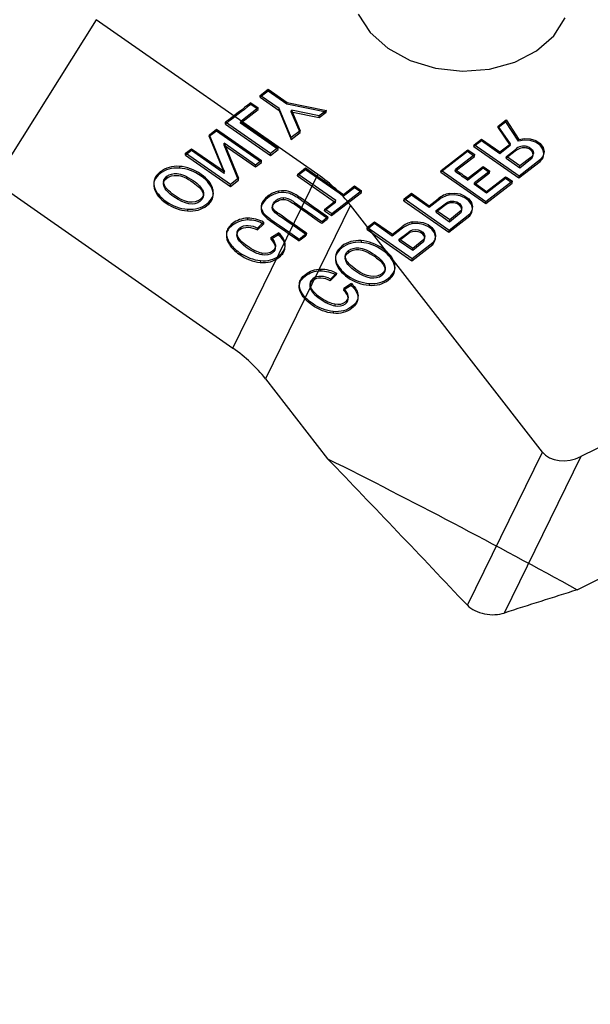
# Model space of a CAD drawing. Header units: inches. Extents: x 0.1 to 87.3, y 0.1 to 33.9.
# Tile 4 of 164: x 10.747 to 11.614, y 2.919 to 4.413. Entities that reach past the tile are written whole.
import ezdxf

# ---------------------------------------------------------------- set-up
doc = ezdxf.new("R2010")
doc.units = ezdxf.units.IN
doc.header["$MEASUREMENT"] = 0

msp = doc.modelspace()

# ---------------------------------------------------------------- linework, layer by layer
at = {"color": 7, "linetype": 'Continuous', "lineweight": 25}
for p, q in [((10.863006, 4.413225), (10.708497, 4.167355)), ((11.199923, 4.178164), (10.863006, 4.413225)), ((11.124098, 4.304851), (11.112165, 4.295618)), ((11.112325, 4.298297), (11.124258, 4.307531)), ((11.124098, 4.304851), (11.124258, 4.307531)), ((11.152904, 4.284753), (11.124098, 4.304851)), ((11.124258, 4.307531), (11.153065, 4.287433)), ((11.112165, 4.295618), (11.112325, 4.298297)), ((11.112165, 4.295618), (11.140971, 4.27552)), ((11.141132, 4.2782), (11.112325, 4.298297)), ((11.082443, 4.256211), (11.109007, 4.276764)), ((11.109168, 4.279444), (11.082604, 4.258891)), ((11.097855, 4.284545), (11.098015, 4.287225)), ((11.109007, 4.276764), (11.097855, 4.284545)), ((11.098015, 4.287225), (11.109168, 4.279444)), ((11.109007, 4.276764), (11.109168, 4.279444)), ((11.140971, 4.27552), (11.141132, 4.2782)), ((11.140971, 4.27552), (11.159171, 4.231541)), ((11.159331, 4.23422), (11.141132, 4.2782)), ((11.152904, 4.284753), (11.153065, 4.287433)), ((11.212571, 4.272859), (11.152904, 4.284753)), ((11.153065, 4.287433), (11.212732, 4.275539)), ((11.159452, 4.273188), (11.159613, 4.275868)), ((11.159613, 4.275868), (11.172956, 4.244762)), ((11.201942, 4.26719), (11.159613, 4.275868)), ((11.212732, 4.275539), (11.201942, 4.26719)), ((11.212571, 4.272859), (11.212732, 4.275539)), ((11.172795, 4.242083), (11.159452, 4.273188)), ((11.159452, 4.273188), (11.201782, 4.264511)), ((11.201782, 4.264511), (11.212571, 4.272859)), ((11.201782, 4.264511), (11.201942, 4.26719)), ((11.473947, 4.251791), (11.485835, 4.260988)), ((11.485674, 4.258309), (11.485835, 4.260988)), ((11.485835, 4.260988), (11.505064, 4.231493)), ((11.034967, 4.238442), (11.045894, 4.246897)), ((11.045734, 4.244217), (11.045894, 4.246897)), ((11.045894, 4.246897), (11.11416, 4.199268)), ((11.05949, 4.254802), (11.05965, 4.257481)), ((11.05949, 4.254802), (11.127715, 4.207202)), ((11.127876, 4.209881), (11.05965, 4.257481)), ((11.082443, 4.256211), (11.082604, 4.258891)), ((11.139556, 4.216364), (11.082443, 4.256211)), ((11.082604, 4.258891), (11.139717, 4.219044)), ((11.485674, 4.258309), (11.473786, 4.249111)), ((11.473786, 4.249111), (11.473947, 4.251791)), ((11.473786, 4.249111), (11.492151, 4.222037)), ((11.492311, 4.224717), (11.473947, 4.251791)), ((11.504904, 4.228814), (11.485674, 4.258309)), ((11.045734, 4.244217), (11.034806, 4.235762)), ((11.034806, 4.235762), (11.034967, 4.238442)), ((11.034806, 4.235762), (11.056283, 4.183163)), ((11.056444, 4.185842), (11.034967, 4.238442)), ((11.114, 4.196589), (11.045734, 4.244217)), ((11.159171, 4.231541), (11.172795, 4.242083)), ((11.159171, 4.231541), (11.159331, 4.23422)), ((11.172956, 4.244762), (11.159331, 4.23422)), ((11.172795, 4.242083), (11.172956, 4.244762)), ((11.437188, 4.223349), (11.448435, 4.232051)), ((11.448275, 4.229372), (11.448435, 4.232051)), ((11.448435, 4.232051), (11.476492, 4.212477)), ((11.504904, 4.228814), (11.505064, 4.231493)), ((10.998756, 4.210424), (11.007809, 4.217429)), ((11.007649, 4.214749), (11.007809, 4.217429)), ((11.007809, 4.217429), (11.057821, 4.182536)), ((11.057568, 4.222909), (11.057729, 4.225589)), ((11.079298, 4.169739), (11.057568, 4.222909)), ((11.057568, 4.222909), (11.10513, 4.189726)), ((11.057729, 4.225589), (11.079458, 4.172419)), ((11.10529, 4.192405), (11.057729, 4.225589)), ((11.127715, 4.207202), (11.139556, 4.216364)), ((11.139717, 4.219044), (11.127876, 4.209881)), ((11.139556, 4.216364), (11.139717, 4.219044)), ((11.386942, 4.184471), (11.427496, 4.215849)), ((11.427335, 4.213169), (11.427496, 4.215849)), ((11.427496, 4.215849), (11.438093, 4.208456)), ((11.448275, 4.229372), (11.437027, 4.220669)), ((11.437027, 4.220669), (11.437188, 4.223349)), ((11.437027, 4.220669), (11.505293, 4.173042)), ((11.505454, 4.175721), (11.437188, 4.223349)), ((11.476331, 4.209797), (11.448275, 4.229372)), ((11.492151, 4.222037), (11.476331, 4.209797)), ((11.476492, 4.212477), (11.492311, 4.224717)), ((11.486344, 4.205603), (11.499967, 4.216143)), ((11.492151, 4.222037), (11.492311, 4.224717)), ((11.499806, 4.213464), (11.499967, 4.216143)), ((11.517583, 4.218204), (11.517743, 4.220883)), ((11.007649, 4.214749), (10.998596, 4.207745)), ((10.998596, 4.207745), (10.998756, 4.210424)), ((10.998596, 4.207745), (11.066862, 4.160117)), ((11.067022, 4.162796), (10.998756, 4.210424)), ((11.05766, 4.179856), (11.007649, 4.214749)), ((11.127715, 4.207202), (11.127876, 4.209881)), ((11.427335, 4.213169), (11.386781, 4.181791)), ((11.408648, 4.18311), (11.437932, 4.205776)), ((11.438093, 4.208456), (11.408809, 4.185789)), ((11.437932, 4.205776), (11.427335, 4.213169)), ((11.437932, 4.205776), (11.438093, 4.208456)), ((11.476331, 4.209797), (11.476492, 4.212477)), ((11.499806, 4.213464), (11.486184, 4.202923)), ((11.486184, 4.202923), (11.486344, 4.205603)), ((11.486184, 4.202923), (11.506738, 4.188583)), ((11.506899, 4.191262), (11.486344, 4.205603)), ((11.537858, 4.200793), (11.505454, 4.175721)), ((11.506738, 4.188583), (11.523012, 4.201266)), ((11.523172, 4.203945), (11.506899, 4.191262)), ((11.523012, 4.201266), (11.523172, 4.203945)), ((11.527043, 4.207874), (11.527204, 4.210553)), ((11.537697, 4.198114), (11.537858, 4.200793)), ((11.543373, 4.209207), (11.543534, 4.211887)), ((10.989626, 4.190584), (10.989465, 4.187905)), ((11.056283, 4.183163), (11.056444, 4.185842)), ((11.10513, 4.189726), (11.114, 4.196589)), ((11.10513, 4.189726), (11.10529, 4.192405)), ((11.11416, 4.199268), (11.10529, 4.192405)), ((11.114, 4.196589), (11.11416, 4.199268)), ((11.181109, 4.185557), (11.169039, 4.176218)), ((11.169199, 4.178898), (11.18127, 4.188237)), ((11.181109, 4.185557), (11.18127, 4.188237)), ((11.238822, 4.145292), (11.181109, 4.185557)), ((11.18127, 4.188237), (11.238983, 4.147971)), ((11.408648, 4.18311), (11.408809, 4.185789)), ((11.450959, 4.187737), (11.427735, 4.169768)), ((11.427896, 4.172447), (11.451119, 4.190416)), ((11.450959, 4.187737), (11.451119, 4.190416)), ((11.460861, 4.180828), (11.450959, 4.187737)), ((11.451119, 4.190416), (11.461022, 4.183508)), ((11.505293, 4.173042), (11.537697, 4.198114)), ((11.506738, 4.188583), (11.506899, 4.191262)), ((10.960444, 4.182326), (10.960284, 4.179646)), ((10.970438, 4.175488), (10.970277, 4.172808)), ((11.05766, 4.179856), (11.057821, 4.182536)), ((11.079458, 4.172419), (11.067022, 4.162796)), ((11.070705, 3.914649), (11.199923, 4.178164)), ((11.079298, 4.169739), (11.079458, 4.172419)), ((11.169039, 4.176218), (11.169199, 4.178898)), ((11.169039, 4.176218), (11.226752, 4.135953)), ((11.226912, 4.138632), (11.169199, 4.178898)), ((11.386781, 4.181791), (11.386942, 4.184471)), ((11.386781, 4.181791), (11.455047, 4.134164)), ((11.455207, 4.136843), (11.386942, 4.184471)), ((11.427735, 4.169768), (11.427896, 4.172447)), ((11.437638, 4.162859), (11.460861, 4.180828)), ((11.461022, 4.183508), (11.437798, 4.165539)), ((11.484671, 4.172024), (11.456128, 4.149959)), ((11.456289, 4.152638), (11.484831, 4.174703)), ((11.460861, 4.180828), (11.461022, 4.183508)), ((11.484671, 4.172024), (11.484831, 4.174703)), ((11.486623, 4.1712), (11.484671, 4.172024)), ((11.484831, 4.174703), (11.486783, 4.173879)), ((11.486623, 4.1712), (11.486783, 4.173879)), ((11.495189, 4.165224), (11.486623, 4.1712)), ((11.486783, 4.173879), (11.495349, 4.167903)), ((11.505293, 4.173042), (11.505454, 4.175721)), ((10.708497, 4.167355), (11.070705, 3.914649)), ((10.950653, 4.166708), (10.950452, 4.163359)), ((10.951289, 4.16023), (10.951128, 4.15755)), ((10.965551, 4.167727), (10.965351, 4.164378)), ((10.966266, 4.162885), (10.966106, 4.160205)), ((11.040512, 4.155486), (11.040351, 4.152806)), ((11.066862, 4.160117), (11.079298, 4.169739)), ((11.066862, 4.160117), (11.067022, 4.162796)), ((11.255419, 4.158134), (11.238822, 4.145292)), ((11.238983, 4.147971), (11.255579, 4.160813)), ((11.255419, 4.158134), (11.255579, 4.160813)), ((11.265971, 4.150771), (11.255419, 4.158134)), ((11.255579, 4.160813), (11.266132, 4.153451)), ((11.437638, 4.162859), (11.437798, 4.165539)), ((11.456128, 4.149959), (11.437638, 4.162859)), ((11.437798, 4.165539), (11.456289, 4.152638)), ((11.455047, 4.134164), (11.495189, 4.165224)), ((11.495349, 4.167903), (11.455207, 4.136843)), ((11.495189, 4.165224), (11.495349, 4.167903)), ((11.025337, 4.153399), (11.025176, 4.15072)), ((11.026121, 4.145538), (11.026322, 4.148887)), ((11.140137, 4.152849), (11.139976, 4.15017)), ((11.147326, 4.143165), (11.147166, 4.140485)), ((11.220708, 4.115749), (11.265971, 4.150771)), ((11.266132, 4.153451), (11.220869, 4.118429)), ((11.238822, 4.145292), (11.238983, 4.147971)), ((11.265971, 4.150771), (11.266132, 4.153451)), ((11.34193, 4.147088), (11.330682, 4.138385)), ((11.330682, 4.138385), (11.330843, 4.141065)), ((11.330843, 4.141065), (11.342091, 4.149767)), ((11.399109, 4.093437), (11.330843, 4.141065)), ((11.34193, 4.147088), (11.342091, 4.149767)), ((11.368986, 4.128211), (11.34193, 4.147088)), ((11.342091, 4.149767), (11.369147, 4.130891)), ((11.369147, 4.130891), (11.382805, 4.141459)), ((11.382645, 4.13878), (11.382805, 4.141459)), ((11.399281, 4.146853), (11.399442, 4.149532)), ((11.456128, 4.149959), (11.456289, 4.152638)), ((11.00186, 4.125579), (11.001699, 4.1229)), ((11.113651, 4.130271), (11.11345, 4.126922)), ((11.114338, 4.133579), (11.114177, 4.1309)), ((11.249425, 4.131713), (11.120207, 3.868198)), ((11.130681, 4.130582), (11.13048, 4.127232)), ((11.130695, 4.13059), (11.130534, 4.127911)), ((11.226752, 4.135953), (11.210155, 4.123111)), ((11.210155, 4.123111), (11.210316, 4.125791)), ((11.210316, 4.125791), (11.226912, 4.138632)), ((11.220869, 4.118429), (11.210316, 4.125791)), ((11.226752, 4.135953), (11.226912, 4.138632)), ((11.540978, 3.756726), (11.249425, 4.131713)), ((11.330682, 4.138385), (11.398948, 4.090758)), ((11.382645, 4.13878), (11.368986, 4.128211)), ((11.368986, 4.128211), (11.369147, 4.130891)), ((11.392844, 4.131143), (11.379539, 4.120849)), ((11.379699, 4.123528), (11.393004, 4.133823)), ((11.392844, 4.131143), (11.393004, 4.133823)), ((11.418477, 4.12419), (11.418637, 4.126869)), ((11.434721, 4.125015), (11.434882, 4.127694)), ((11.455047, 4.134164), (11.455207, 4.136843)), ((11.093188, 4.111872), (11.093028, 4.109193)), ((11.115511, 4.122374), (11.11535, 4.119694)), ((11.210155, 4.123111), (11.220708, 4.115749)), ((11.214879, 4.113794), (11.214719, 4.111115)), ((11.220708, 4.115749), (11.220869, 4.118429)), ((11.379539, 4.120849), (11.379699, 4.123528)), ((11.379539, 4.120849), (11.400066, 4.106527)), ((11.400226, 4.109207), (11.379699, 4.123528)), ((11.398948, 4.090758), (11.430597, 4.115246)), ((11.430758, 4.117925), (11.399109, 4.093437)), ((11.400066, 4.106527), (11.41764, 4.121138)), ((11.417801, 4.123818), (11.400226, 4.109207)), ((11.41764, 4.121138), (11.417801, 4.123818)), ((11.430597, 4.115246), (11.430758, 4.117925)), ((11.117153, 4.103031), (11.107979, 4.094093)), ((11.10814, 4.096772), (11.107979, 4.094093)), ((11.117313, 4.10571), (11.10814, 4.096772)), ((11.117313, 4.10571), (11.117153, 4.103031)), ((11.285831, 4.103682), (11.274584, 4.094979)), ((11.274584, 4.094979), (11.274744, 4.097659)), ((11.274744, 4.097659), (11.285992, 4.106361)), ((11.34301, 4.050031), (11.274744, 4.097659)), ((11.285831, 4.103682), (11.285992, 4.106361)), ((11.312887, 4.084805), (11.285831, 4.103682)), ((11.285992, 4.106361), (11.313048, 4.087485)), ((11.326546, 4.095374), (11.312887, 4.084805)), ((11.313048, 4.087485), (11.326707, 4.098053)), ((11.326546, 4.095374), (11.326707, 4.098053)), ((11.343183, 4.103447), (11.343343, 4.106126)), ((11.400066, 4.106527), (11.400226, 4.109207)), ((11.060991, 4.0898), (11.060831, 4.087121)), ((11.077078, 4.090257), (11.076867, 4.08674)), ((11.077792, 4.085183), (11.077632, 4.082504)), ((11.128234, 4.079961), (11.139858, 4.08719)), ((11.128395, 4.082641), (11.128234, 4.079961)), ((11.128395, 4.082641), (11.140019, 4.08987)), ((11.140019, 4.08987), (11.139858, 4.08719)), ((11.18274, 4.086053), (11.182941, 4.089402)), ((11.274584, 4.094979), (11.34285, 4.047352)), ((11.312887, 4.084805), (11.313048, 4.087485)), ((11.336745, 4.087737), (11.32344, 4.077443)), ((11.323601, 4.080122), (11.336905, 4.090417)), ((11.336745, 4.087737), (11.336905, 4.090417)), ((11.360652, 4.076993), (11.362364, 4.081878)), ((11.362524, 4.084557), (11.360812, 4.079672)), ((11.362364, 4.081878), (11.362524, 4.084557)), ((11.378623, 4.081609), (11.378783, 4.084288)), ((11.398948, 4.090758), (11.399109, 4.093437)), ((11.135251, 4.066121), (11.135462, 4.069638)), ((11.236432, 4.06956), (11.236272, 4.066881)), ((11.265614, 4.077819), (11.265453, 4.07514)), ((11.32344, 4.077443), (11.323601, 4.080122)), ((11.32344, 4.077443), (11.343967, 4.063121)), ((11.344128, 4.065801), (11.323601, 4.080122)), ((11.34285, 4.047352), (11.374498, 4.07184)), ((11.374659, 4.074519), (11.34301, 4.050031)), ((11.343967, 4.063121), (11.360652, 4.076993)), ((11.343967, 4.063121), (11.344128, 4.065801)), ((11.360812, 4.079672), (11.344128, 4.065801)), ((11.360652, 4.076993), (11.360812, 4.079672)), ((11.374498, 4.07184), (11.374659, 4.074519)), ((11.114905, 4.058913), (11.114744, 4.056234)), ((11.226641, 4.053943), (11.22644, 4.050593)), ((11.241539, 4.054962), (11.241339, 4.051613)), ((11.246426, 4.062722), (11.246266, 4.060043)), ((11.112558, 4.047472), (11.112398, 4.044793)), ((11.227277, 4.047464), (11.227116, 4.044785)), ((11.242255, 4.05012), (11.242094, 4.04744)), ((11.301325, 4.040634), (11.301164, 4.037954)), ((11.30211, 4.032772), (11.30231, 4.036122)), ((11.3165, 4.042721), (11.316339, 4.040041)), ((11.34285, 4.047352), (11.34301, 4.050031)), ((11.2039, 4.034631), (11.20374, 4.031951)), ((11.218691, 4.016851), (11.227864, 4.02579)), ((11.218851, 4.019531), (11.228025, 4.028469)), ((11.228025, 4.028469), (11.227864, 4.02579)), ((11.171703, 4.012559), (11.171542, 4.009879)), ((11.187789, 4.013016), (11.187579, 4.009499)), ((11.188504, 4.007941), (11.188343, 4.005262)), ((11.218851, 4.019531), (11.218691, 4.016851)), ((11.25057, 4.009949), (11.238946, 4.00272)), ((11.250731, 4.012628), (11.239106, 4.005399)), ((11.250731, 4.012628), (11.25057, 4.009949)), ((11.277848, 4.012814), (11.277688, 4.010135)), ((11.239106, 4.005399), (11.238946, 4.00272)), ((11.245962, 3.988879), (11.246173, 3.992397)), ((11.225616, 3.981672), (11.225456, 3.978992)), ((11.22327, 3.970231), (11.223109, 3.967552)), ((11.120207, 3.868198), (11.214622, 3.746764)), ((11.757284, 3.828358), (11.599533, 3.750087)), ((11.426987, 3.524263), (11.540978, 3.756726)), ((11.599533, 3.750087), (11.48305, 3.512543)), ((11.593814, 3.547848), (11.628066, 3.564842))]:
    msp.add_line(p, q, dxfattribs=at)
at = {"color": 7, "linetype": 'Continuous', "lineweight": 25, "flags": 128}
for points in [[(11.261134, 4.421516), (11.279268, 4.393728), (11.306091, 4.369861)], [(11.306091, 4.369861), (11.339918, 4.351413), (11.378625, 4.339544), (11.419778, 4.335), (11.460793, 4.338066), (11.499092, 4.34855), (11.532268, 4.365792), (11.558237, 4.388709), (11.575367, 4.415862)], [(11.537697, 4.198114), (11.541965, 4.203768), (11.543398, 4.210208), (11.541838, 4.216717), (11.537457, 4.222565), (11.530745, 4.227101), (11.522453, 4.229817), (11.513506, 4.23041), (11.504904, 4.228814)], [(11.505064, 4.231493), (11.513666, 4.233089), (11.522613, 4.232496), (11.530906, 4.22978), (11.537617, 4.225244), (11.541998, 4.219396), (11.543559, 4.212888), (11.542125, 4.206447), (11.537858, 4.200793)], [(11.523012, 4.201266), (11.525156, 4.203242), (11.526533, 4.20557), (11.527053, 4.208099), (11.526684, 4.210666), (11.525448, 4.213108), (11.523425, 4.215266), (11.520746, 4.217002), (11.517583, 4.218204)], [(11.517743, 4.220883), (11.520907, 4.219681), (11.523586, 4.217945), (11.525608, 4.215787), (11.526844, 4.213346), (11.527214, 4.210778), (11.526694, 4.208249), (11.525317, 4.205922), (11.523172, 4.203945)], [(11.430597, 4.115246), (11.433859, 4.120795), (11.434719, 4.126865), (11.433102, 4.13292), (11.429149, 4.138428), (11.42321, 4.142904), (11.415806, 4.145954), (11.407588, 4.14731), (11.399281, 4.146853)], [(11.399442, 4.149532), (11.407749, 4.14999), (11.415966, 4.148634), (11.42337, 4.145583), (11.42931, 4.141107), (11.433262, 4.135599), (11.434879, 4.129544), (11.434019, 4.123475), (11.430758, 4.117925)], [(11.41764, 4.121138), (11.418489, 4.124763), (11.417521, 4.128422), (11.414862, 4.131643), (11.410855, 4.134008), (11.40602, 4.135211), (11.400981, 4.135096), (11.396391, 4.133679), (11.392844, 4.131143)], [(11.393004, 4.133823), (11.396551, 4.136359), (11.401141, 4.137776), (11.40618, 4.13789), (11.411016, 4.136687), (11.415022, 4.134322), (11.417682, 4.131102), (11.41865, 4.127443), (11.417801, 4.123818)], [(11.374498, 4.07184), (11.37776, 4.077389), (11.37862, 4.083459), (11.377003, 4.089514), (11.373051, 4.095022), (11.367111, 4.099498), (11.359707, 4.102548), (11.35149, 4.103904), (11.343183, 4.103447)], [(11.343343, 4.106126), (11.35165, 4.106584), (11.359868, 4.105227), (11.367272, 4.102177), (11.373211, 4.097701), (11.377163, 4.092193), (11.378781, 4.086138), (11.377921, 4.080069), (11.374659, 4.074519)], [(11.362364, 4.081878), (11.361427, 4.085007), (11.359243, 4.087814), (11.356019, 4.09003), (11.352064, 4.091443), (11.347754, 4.09192), (11.343501, 4.091414), (11.339711, 4.089974), (11.336745, 4.087737)], [(11.336905, 4.090417), (11.339871, 4.092654), (11.343661, 4.094094), (11.347914, 4.0946), (11.352224, 4.094123), (11.35618, 4.092709), (11.359404, 4.090493), (11.361588, 4.087687), (11.362524, 4.084557)]]:
    msp.add_lwpolyline(points, dxfattribs=at)
at = {"color": 7, "linetype": 'Continuous', "lineweight": 25}
for centre, radius, start, end in [((-20.457616, -27.001242), 45.271783, 41.657863, 45.4367282), ((-20.46789, -27.172725), 45.271783, 41.657863, 45.4367282), ((17.316263, -3.775846), 10.1803, 127.6493696, 127.9225818), ((17.316423, -3.773166), 10.1803, 127.6493696, 127.9225818), ((11.512899, 4.200067), 0.018732, 75.518459, 134.342426), ((11.513059, 4.202747), 0.018732, 75.518459, 134.342426), ((11.290953, 4.281598), 0.253306, 202.211364, 203.021541), ((14.391889, 8.433014), 5.190152, 234.917333, 235.174415), ((11.290793, 4.278919), 0.253306, 202.211364, 203.021541), ((14.391728, 8.430334), 5.190152, 234.917333, 235.174415), ((11.405356, 4.113155), 0.034241, 100.219246, 131.550836), ((11.405517, 4.115834), 0.034241, 100.219246, 131.550836), ((11.349258, 4.069749), 0.034241, 100.219246, 131.550836), ((11.349418, 4.072428), 0.034241, 100.219246, 131.550836)]:
    msp.add_arc(centre, radius, start, end, dxfattribs=at)
for centre, major_axis, start_param, end_param in [((10.940707, 3.977597), (0.34283, 0.084547), 0.30654806, 0.55715169), ((10.811489, 3.714082), (0.34283, 0.084547), 0.30654806, 0.55715169), ((11.579568, 3.775991), (0.042854, 0.010568), 3.44814071, 5.01565633)]:
    msp.add_ellipse(centre, major_axis=major_axis, ratio=0.71054395, start_param=start_param, end_param=end_param, dxfattribs=at)
for points in [[(10.989465, 4.187905), (10.978091, 4.188656), (10.968358, 4.185894), (10.960284, 4.179646)], [(10.989626, 4.190584), (10.978251, 4.191335), (10.968518, 4.188573), (10.960444, 4.182326)], [(10.960284, 4.179646), (10.95199, 4.173229), (10.948935, 4.165861), (10.951128, 4.15755)], [(10.960444, 4.182326), (10.952151, 4.175909), (10.949096, 4.168541), (10.951289, 4.16023)], [(10.966106, 4.160205), (10.964325, 4.165068), (10.965705, 4.169271), (10.970277, 4.172808)], [(10.966266, 4.162885), (10.964485, 4.167747), (10.965866, 4.17195), (10.970438, 4.175488)], [(11.114177, 4.1309), (11.112904, 4.126971), (11.113295, 4.123241), (11.11535, 4.119694)], [(11.114338, 4.133579), (11.113065, 4.129651), (11.113455, 4.12592), (11.115511, 4.122374)], [(11.117313, 4.10571), (11.109815, 4.10996), (11.101769, 4.112021), (11.093188, 4.111872)], [(11.117153, 4.103031), (11.109654, 4.107281), (11.101609, 4.109342), (11.093028, 4.109193)], [(11.236272, 4.066881), (11.227978, 4.060464), (11.224923, 4.053096), (11.227116, 4.044785)], [(11.236432, 4.06956), (11.228139, 4.063143), (11.225084, 4.055775), (11.227277, 4.047464)], [(11.265453, 4.07514), (11.254079, 4.075891), (11.244346, 4.073128), (11.236272, 4.066881)], [(11.265614, 4.077819), (11.25424, 4.07857), (11.244507, 4.075808), (11.236432, 4.06956)], [(11.242094, 4.04744), (11.240313, 4.052302), (11.241694, 4.056505), (11.246266, 4.060043)], [(11.242255, 4.05012), (11.240473, 4.054982), (11.241854, 4.059185), (11.246426, 4.062722)], [(11.20374, 4.031951), (11.21232, 4.0321), (11.220366, 4.030039), (11.227864, 4.02579)], [(11.2039, 4.034631), (11.212481, 4.03478), (11.220526, 4.032719), (11.228025, 4.028469)], [(11.426987, 3.524263), (11.356425, 3.598826), (11.285647, 3.673011), (11.214622, 3.746764)], [(11.214622, 3.746764), (11.343081, 3.682668), (11.469524, 3.616333), (11.593814, 3.547848)], [(11.593814, 3.547848), (11.556893, 3.536085), (11.519972, 3.524317), (11.48305, 3.512543)]]:
    msp.add_open_spline(points, degree=3, dxfattribs=at)
for points, knots in [([(11.040351, 4.152806), (11.038378, 4.161126), (11.032366, 4.168778), (11.022334, 4.175777), (11.011801, 4.183126), (11.000848, 4.187175), (10.989465, 4.187905)], [0.625, 0.625, 0.625, 0.625, 0.75, 0.75, 0.75, 0.875, 0.875, 0.875, 0.875]), ([(11.040512, 4.155486), (11.038539, 4.163805), (11.032527, 4.171458), (11.022494, 4.178457), (11.011962, 4.185805), (11.001008, 4.189855), (10.989626, 4.190584)], [0.625, 0.625, 0.625, 0.625, 0.75, 0.75, 0.75, 0.875, 0.875, 0.875, 0.875]), ([(10.970277, 4.172808), (10.974328, 4.175943), (10.979588, 4.177319), (10.986066, 4.17693), (10.992544, 4.176541), (11.000594, 4.172983), (11.010227, 4.166262), (11.018058, 4.160798), (11.023049, 4.155608), (11.025176, 4.15072)], [0, 0, 0, 0, 0.142857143, 0.142857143, 0.142857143, 0.285714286, 0.285714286, 0.285714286, 0.428571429, 0.428571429, 0.428571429, 0.428571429]), ([(10.970438, 4.175488), (10.974489, 4.178622), (10.979748, 4.179998), (10.986226, 4.179609), (10.992704, 4.17922), (11.000755, 4.175662), (11.010387, 4.168942), (11.018219, 4.163478), (11.023209, 4.158287), (11.025337, 4.153399)], [0, 0, 0, 0, 0.142857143, 0.142857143, 0.142857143, 0.285714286, 0.285714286, 0.285714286, 0.428571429, 0.428571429, 0.428571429, 0.428571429]), ([(10.951128, 4.15755), (10.953303, 4.149225), (10.959401, 4.14158), (10.969403, 4.134602), (10.979335, 4.127672), (10.990098, 4.123769), (11.001699, 4.1229)], [0.125, 0.125, 0.125, 0.125, 0.25, 0.25, 0.25, 0.375, 0.375, 0.375, 0.375]), ([(10.951289, 4.16023), (10.953463, 4.151904), (10.959561, 4.144259), (10.969563, 4.137281), (10.979496, 4.130351), (10.990258, 4.126448), (11.00186, 4.125579)], [0.125, 0.125, 0.125, 0.125, 0.25, 0.25, 0.25, 0.375, 0.375, 0.375, 0.375]), ([(11.025176, 4.15072), (11.027324, 4.145817), (11.025941, 4.14148), (11.021068, 4.137709), (11.011439, 4.130259), (10.998138, 4.132448), (10.981164, 4.144291), (10.972932, 4.150034), (10.967916, 4.155337), (10.966106, 4.160205)], [0.428571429, 0.428571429, 0.428571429, 0.428571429, 0.571428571, 0.571428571, 0.571428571, 0.714285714, 0.714285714, 0.714285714, 0.857142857, 0.857142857, 0.857142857, 0.857142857]), ([(11.025337, 4.153399), (11.027484, 4.148497), (11.026102, 4.14416), (11.021228, 4.140389), (11.0116, 4.132939), (10.998299, 4.135128), (10.981325, 4.14697), (10.973093, 4.152713), (10.968077, 4.158016), (10.966266, 4.162885)], [0.428571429, 0.428571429, 0.428571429, 0.428571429, 0.571428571, 0.571428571, 0.571428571, 0.714285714, 0.714285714, 0.714285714, 0.857142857, 0.857142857, 0.857142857, 0.857142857]), ([(11.00186, 4.125579), (11.013452, 4.124717), (11.023267, 4.127395), (11.031313, 4.133622), (11.039424, 4.139897), (11.042493, 4.147188), (11.040512, 4.155486)], [0.375, 0.375, 0.375, 0.375, 0.5, 0.5, 0.5, 0.625, 0.625, 0.625, 0.625]), ([(11.001699, 4.1229), (11.013291, 4.122038), (11.023106, 4.124716), (11.031153, 4.130942), (11.039264, 4.137218), (11.042333, 4.144508), (11.040351, 4.152806)], [0.375, 0.375, 0.375, 0.375, 0.5, 0.5, 0.5, 0.625, 0.625, 0.625, 0.625]), ([(11.139976, 4.15017), (11.134182, 4.149086), (11.128761, 4.146599), (11.123731, 4.142707), (11.118638, 4.138767), (11.11546, 4.134835), (11.114177, 4.1309)], [0.1875, 0.1875, 0.1875, 0.1875, 0.25, 0.25, 0.25, 0.3125, 0.3125, 0.3125, 0.3125]), ([(11.140137, 4.152849), (11.134343, 4.151766), (11.128921, 4.149278), (11.123892, 4.145387), (11.118799, 4.141446), (11.11562, 4.137515), (11.114338, 4.133579)], [0.1875, 0.1875, 0.1875, 0.1875, 0.25, 0.25, 0.25, 0.3125, 0.3125, 0.3125, 0.3125]), ([(11.130534, 4.127911), (11.130939, 4.131005), (11.132678, 4.133734), (11.135723, 4.13609), (11.139225, 4.1388), (11.143042, 4.140268), (11.147166, 4.140485)], [0.6875, 0.6875, 0.6875, 0.6875, 0.75, 0.75, 0.75, 0.8125, 0.8125, 0.8125, 0.8125]), ([(11.130695, 4.13059), (11.131099, 4.133685), (11.132838, 4.136414), (11.135883, 4.13877), (11.139385, 4.14148), (11.143203, 4.142947), (11.147326, 4.143165)], [0.6875, 0.6875, 0.6875, 0.6875, 0.75, 0.75, 0.75, 0.8125, 0.8125, 0.8125, 0.8125]), ([(11.214719, 4.111115), (11.214718, 4.111115), (11.170859, 4.141715), (11.170858, 4.141716), (11.164927, 4.145854), (11.159744, 4.148569), (11.155327, 4.149861), (11.15091, 4.151153), (11.14579, 4.151254), (11.139976, 4.15017)], [0, 0, 0, 0, 0.0625, 0.0625, 0.0625, 0.125, 0.125, 0.125, 0.1875, 0.1875, 0.1875, 0.1875]), ([(11.21488, 4.113794), (11.214879, 4.113795), (11.171019, 4.144395), (11.171019, 4.144395), (11.165088, 4.148533), (11.159904, 4.151248), (11.155487, 4.15254), (11.15107, 4.153832), (11.145951, 4.153933), (11.140137, 4.152849)], [0, 0, 0, 0, 0.0625, 0.0625, 0.0625, 0.125, 0.125, 0.125, 0.1875, 0.1875, 0.1875, 0.1875]), ([(11.147166, 4.140485), (11.151279, 4.14071), (11.156212, 4.138816), (11.161943, 4.134817), (11.161944, 4.134817), (11.205803, 4.104216), (11.205804, 4.104217), (11.205804, 4.104217), (11.214719, 4.111115), (11.214718, 4.111115)], [0.8125, 0.8125, 0.8125, 0.8125, 0.875, 0.875, 0.875, 0.9375, 0.9375, 0.9375, 1, 1, 1, 1]), ([(11.147326, 4.143165), (11.15144, 4.143389), (11.156372, 4.141495), (11.162103, 4.137497), (11.162104, 4.137496), (11.205963, 4.106896), (11.205964, 4.106896), (11.205965, 4.106897), (11.21488, 4.113795), (11.214879, 4.113794)], [0.8125, 0.8125, 0.8125, 0.8125, 0.875, 0.875, 0.875, 0.9375, 0.9375, 0.9375, 1, 1, 1, 1]), ([(11.11535, 4.119694), (11.117395, 4.116155), (11.121123, 4.112505), (11.126524, 4.108737), (11.126525, 4.108736), (11.171284, 4.077508), (11.171285, 4.077508), (11.171285, 4.077509), (11.182761, 4.086387), (11.18276, 4.086388), (11.18276, 4.086388), (11.138901, 4.116988), (11.1389, 4.116988), (11.132899, 4.121175), (11.13011, 4.124816), (11.130534, 4.127911)], [0.375, 0.375, 0.375, 0.375, 0.4375, 0.4375, 0.4375, 0.5, 0.5, 0.5, 0.5625, 0.5625, 0.5625, 0.625, 0.625, 0.625, 0.6875, 0.6875, 0.6875, 0.6875]), ([(11.115511, 4.122374), (11.117556, 4.118835), (11.121284, 4.115184), (11.126685, 4.111416), (11.126685, 4.111416), (11.171445, 4.080187), (11.171445, 4.080188), (11.171446, 4.080188), (11.182921, 4.089066), (11.182921, 4.089067), (11.18292, 4.089067), (11.139061, 4.119667), (11.139061, 4.119667), (11.133059, 4.123854), (11.130271, 4.127495), (11.130695, 4.13059)], [0.375, 0.375, 0.375, 0.375, 0.4375, 0.4375, 0.4375, 0.5, 0.5, 0.5, 0.5625, 0.5625, 0.5625, 0.625, 0.625, 0.625, 0.6875, 0.6875, 0.6875, 0.6875]), ([(11.093188, 4.111872), (11.084616, 4.111745), (11.076937, 4.109056), (11.070171, 4.10382), (11.064474, 4.099413), (11.061418, 4.094737), (11.060991, 4.0898)], [0.111111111, 0.111111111, 0.111111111, 0.111111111, 0.166666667, 0.166666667, 0.166666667, 0.222222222, 0.222222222, 0.222222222, 0.222222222]), ([(11.093028, 4.109193), (11.084456, 4.109065), (11.076777, 4.106377), (11.07001, 4.101141), (11.064314, 4.096733), (11.061257, 4.092058), (11.060831, 4.087121)], [0.111111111, 0.111111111, 0.111111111, 0.111111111, 0.166666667, 0.166666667, 0.166666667, 0.222222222, 0.222222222, 0.222222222, 0.222222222]), ([(11.077632, 4.082504), (11.075917, 4.087373), (11.077117, 4.091407), (11.081231, 4.09459), (11.084523, 4.097137), (11.088751, 4.098319), (11.093895, 4.098134), (11.099039, 4.097949), (11.103746, 4.096602), (11.107979, 4.094093)], [0.833333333, 0.833333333, 0.833333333, 0.833333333, 0.888888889, 0.888888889, 0.888888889, 0.944444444, 0.944444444, 0.944444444, 1, 1, 1, 1]), ([(11.077792, 4.085183), (11.076077, 4.090052), (11.077277, 4.094086), (11.081392, 4.09727), (11.084684, 4.099817), (11.088911, 4.100998), (11.094055, 4.100813), (11.0992, 4.100628), (11.103907, 4.099281), (11.10814, 4.096772)], [0.833333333, 0.833333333, 0.833333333, 0.833333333, 0.888888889, 0.888888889, 0.888888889, 0.944444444, 0.944444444, 0.944444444, 1, 1, 1, 1]), ([(11.060831, 4.087121), (11.060414, 4.082192), (11.061931, 4.07711), (11.065382, 4.071877), (11.068833, 4.066644), (11.073784, 4.061777), (11.080255, 4.057262), (11.090658, 4.050004), (11.101378, 4.045848), (11.112398, 4.044793)], [0.222222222, 0.222222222, 0.222222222, 0.222222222, 0.277777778, 0.277777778, 0.277777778, 0.333333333, 0.333333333, 0.333333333, 0.388888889, 0.388888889, 0.388888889, 0.388888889]), ([(11.060991, 4.0898), (11.060574, 4.084871), (11.062091, 4.07979), (11.065542, 4.074557), (11.068993, 4.069323), (11.073944, 4.064456), (11.080416, 4.059941), (11.090818, 4.052684), (11.101539, 4.048527), (11.112558, 4.047472)], [0.222222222, 0.222222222, 0.222222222, 0.222222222, 0.277777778, 0.277777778, 0.277777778, 0.333333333, 0.333333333, 0.333333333, 0.388888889, 0.388888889, 0.388888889, 0.388888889]), ([(11.114744, 4.056234), (11.108131, 4.057431), (11.100749, 4.060859), (11.092617, 4.066532), (11.084345, 4.072303), (11.079356, 4.077627), (11.077632, 4.082504)], [0.722222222, 0.722222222, 0.722222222, 0.722222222, 0.777777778, 0.777777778, 0.777777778, 0.833333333, 0.833333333, 0.833333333, 0.833333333]), ([(11.114905, 4.058913), (11.108291, 4.06011), (11.100909, 4.063538), (11.092777, 4.069212), (11.084505, 4.074983), (11.079517, 4.080307), (11.077792, 4.085183)], [0.722222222, 0.722222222, 0.722222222, 0.722222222, 0.777777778, 0.777777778, 0.777777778, 0.833333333, 0.833333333, 0.833333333, 0.833333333]), ([(11.112398, 4.044793), (11.123427, 4.043731), (11.132897, 4.04626), (11.140788, 4.052366), (11.146978, 4.057156), (11.150046, 4.062591), (11.14999, 4.068685), (11.149934, 4.074778), (11.14656, 4.08094), (11.139858, 4.08719)], [0.388888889, 0.388888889, 0.388888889, 0.388888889, 0.444444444, 0.444444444, 0.444444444, 0.5, 0.5, 0.5, 0.555555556, 0.555555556, 0.555555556, 0.555555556]), ([(11.112558, 4.047472), (11.123588, 4.046411), (11.133057, 4.04894), (11.140949, 4.055046), (11.147139, 4.059835), (11.150207, 4.06527), (11.15015, 4.071364), (11.150094, 4.077458), (11.146721, 4.083619), (11.140019, 4.08987)], [0.388888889, 0.388888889, 0.388888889, 0.388888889, 0.444444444, 0.444444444, 0.444444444, 0.5, 0.5, 0.5, 0.555555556, 0.555555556, 0.555555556, 0.555555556]), ([(11.128395, 4.082641), (11.136776, 4.073967), (11.137694, 4.067098), (11.131138, 4.062025), (11.126931, 4.05877), (11.121527, 4.057738), (11.114905, 4.058913)], [0.611111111, 0.611111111, 0.611111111, 0.611111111, 0.666666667, 0.666666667, 0.666666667, 0.722222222, 0.722222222, 0.722222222, 0.722222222]), ([(11.128234, 4.079961), (11.136616, 4.071288), (11.137533, 4.064418), (11.130977, 4.059345), (11.126771, 4.056091), (11.121366, 4.055058), (11.114744, 4.056234)], [0.611111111, 0.611111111, 0.611111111, 0.611111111, 0.666666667, 0.666666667, 0.666666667, 0.722222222, 0.722222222, 0.722222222, 0.722222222]), ([(11.246426, 4.062722), (11.250477, 4.065857), (11.255736, 4.067233), (11.262214, 4.066844), (11.268692, 4.066455), (11.276743, 4.062897), (11.286375, 4.056176), (11.294207, 4.050712), (11.299197, 4.045522), (11.301325, 4.040634)], [0, 0, 0, 0, 0.142857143, 0.142857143, 0.142857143, 0.285714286, 0.285714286, 0.285714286, 0.428571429, 0.428571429, 0.428571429, 0.428571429]), ([(11.316339, 4.040041), (11.314366, 4.04836), (11.308354, 4.056013), (11.298322, 4.063012), (11.28779, 4.07036), (11.276836, 4.07441), (11.265453, 4.07514)], [0.625, 0.625, 0.625, 0.625, 0.75, 0.75, 0.75, 0.875, 0.875, 0.875, 0.875]), ([(11.3165, 4.042721), (11.314527, 4.05104), (11.308515, 4.058692), (11.298482, 4.065692), (11.28795, 4.07304), (11.276997, 4.077089), (11.265614, 4.077819)], [0.625, 0.625, 0.625, 0.625, 0.75, 0.75, 0.75, 0.875, 0.875, 0.875, 0.875]), ([(11.246266, 4.060043), (11.250316, 4.063177), (11.255576, 4.064553), (11.262054, 4.064164), (11.268532, 4.063775), (11.276582, 4.060217), (11.286215, 4.053497), (11.294046, 4.048033), (11.299037, 4.042843), (11.301164, 4.037954)], [0, 0, 0, 0, 0.142857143, 0.142857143, 0.142857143, 0.285714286, 0.285714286, 0.285714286, 0.428571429, 0.428571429, 0.428571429, 0.428571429]), ([(11.227116, 4.044785), (11.229291, 4.036459), (11.235389, 4.028815), (11.245391, 4.021836), (11.255323, 4.014907), (11.266086, 4.011004), (11.277688, 4.010135)], [0.125, 0.125, 0.125, 0.125, 0.25, 0.25, 0.25, 0.375, 0.375, 0.375, 0.375]), ([(11.227277, 4.047464), (11.229452, 4.039139), (11.235549, 4.031494), (11.245551, 4.024516), (11.255484, 4.017586), (11.266246, 4.013683), (11.277848, 4.012814)], [0.125, 0.125, 0.125, 0.125, 0.25, 0.25, 0.25, 0.375, 0.375, 0.375, 0.375]), ([(11.301164, 4.037954), (11.303312, 4.033052), (11.30193, 4.028715), (11.297056, 4.024944), (11.287427, 4.017494), (11.274126, 4.019683), (11.257152, 4.031525), (11.24892, 4.037269), (11.243904, 4.042571), (11.242094, 4.04744)], [0.428571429, 0.428571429, 0.428571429, 0.428571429, 0.571428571, 0.571428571, 0.571428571, 0.714285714, 0.714285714, 0.714285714, 0.857142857, 0.857142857, 0.857142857, 0.857142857]), ([(11.301325, 4.040634), (11.303472, 4.035731), (11.30209, 4.031394), (11.297216, 4.027623), (11.287588, 4.020173), (11.274287, 4.022362), (11.257313, 4.034205), (11.249081, 4.039948), (11.244065, 4.045251), (11.242255, 4.05012)], [0.428571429, 0.428571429, 0.428571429, 0.428571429, 0.571428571, 0.571428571, 0.571428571, 0.714285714, 0.714285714, 0.714285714, 0.857142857, 0.857142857, 0.857142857, 0.857142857]), ([(11.277688, 4.010135), (11.289279, 4.009272), (11.299094, 4.011951), (11.307141, 4.018177), (11.315252, 4.024452), (11.318321, 4.031743), (11.316339, 4.040041)], [0.375, 0.375, 0.375, 0.375, 0.5, 0.5, 0.5, 0.625, 0.625, 0.625, 0.625]), ([(11.277848, 4.012814), (11.28944, 4.011952), (11.299255, 4.01463), (11.307301, 4.020856), (11.315412, 4.027132), (11.318481, 4.034422), (11.3165, 4.042721)], [0.375, 0.375, 0.375, 0.375, 0.5, 0.5, 0.5, 0.625, 0.625, 0.625, 0.625]), ([(11.171542, 4.009879), (11.171969, 4.014816), (11.175025, 4.019492), (11.180722, 4.023899), (11.187488, 4.029135), (11.195167, 4.031824), (11.20374, 4.031951)], [0.777777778, 0.777777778, 0.777777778, 0.777777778, 0.833333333, 0.833333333, 0.833333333, 0.888888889, 0.888888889, 0.888888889, 0.888888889]), ([(11.171703, 4.012559), (11.172129, 4.017495), (11.175186, 4.022171), (11.180882, 4.026579), (11.187649, 4.031814), (11.195328, 4.034503), (11.2039, 4.034631)], [0.777777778, 0.777777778, 0.777777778, 0.777777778, 0.833333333, 0.833333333, 0.833333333, 0.888888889, 0.888888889, 0.888888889, 0.888888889]), ([(11.218691, 4.016851), (11.214458, 4.01936), (11.209751, 4.020707), (11.204606, 4.020892), (11.199462, 4.021077), (11.195235, 4.019896), (11.191943, 4.017349), (11.187828, 4.014165), (11.186629, 4.010131), (11.188343, 4.005262)], [0, 0, 0, 0, 0.055555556, 0.055555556, 0.055555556, 0.111111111, 0.111111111, 0.111111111, 0.166666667, 0.166666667, 0.166666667, 0.166666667]), ([(11.218851, 4.019531), (11.214619, 4.02204), (11.209911, 4.023387), (11.204767, 4.023572), (11.199623, 4.023756), (11.195395, 4.022575), (11.192103, 4.020028), (11.187989, 4.016844), (11.186789, 4.012811), (11.188504, 4.007941)], [0, 0, 0, 0, 0.055555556, 0.055555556, 0.055555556, 0.111111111, 0.111111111, 0.111111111, 0.166666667, 0.166666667, 0.166666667, 0.166666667]), ([(11.223109, 3.967552), (11.21209, 3.968606), (11.201369, 3.972763), (11.190967, 3.98002), (11.184495, 3.984535), (11.179544, 3.989402), (11.176093, 3.994636), (11.172642, 3.999869), (11.171125, 4.00495), (11.171542, 4.009879)], [0.611111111, 0.611111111, 0.611111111, 0.611111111, 0.666666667, 0.666666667, 0.666666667, 0.722222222, 0.722222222, 0.722222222, 0.777777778, 0.777777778, 0.777777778, 0.777777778]), ([(11.22327, 3.970231), (11.21225, 3.971286), (11.20153, 3.975442), (11.191127, 3.9827), (11.184656, 3.987215), (11.179705, 3.992082), (11.176254, 3.997315), (11.172803, 4.002548), (11.171286, 4.00763), (11.171703, 4.012559)], [0.611111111, 0.611111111, 0.611111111, 0.611111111, 0.666666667, 0.666666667, 0.666666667, 0.722222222, 0.722222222, 0.722222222, 0.777777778, 0.777777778, 0.777777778, 0.777777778]), ([(11.188504, 4.007941), (11.190228, 4.003065), (11.195217, 3.997741), (11.203489, 3.99197), (11.211621, 3.986297), (11.219003, 3.982869), (11.225616, 3.981672)], [0.166666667, 0.166666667, 0.166666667, 0.166666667, 0.222222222, 0.222222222, 0.222222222, 0.277777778, 0.277777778, 0.277777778, 0.277777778]), ([(11.25057, 4.009949), (11.257272, 4.003698), (11.260645, 3.997537), (11.260702, 3.991443), (11.260758, 3.985349), (11.25769, 3.979914), (11.2515, 3.975125), (11.243608, 3.969019), (11.234139, 3.96649), (11.223109, 3.967552)], [0.444444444, 0.444444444, 0.444444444, 0.444444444, 0.5, 0.5, 0.5, 0.555555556, 0.555555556, 0.555555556, 0.611111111, 0.611111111, 0.611111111, 0.611111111]), ([(11.250731, 4.012628), (11.257432, 4.006378), (11.260806, 4.000216), (11.260862, 3.994122), (11.260918, 3.988029), (11.257851, 3.982594), (11.25166, 3.977804), (11.243769, 3.971698), (11.234299, 3.969169), (11.22327, 3.970231)], [0.444444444, 0.444444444, 0.444444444, 0.444444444, 0.5, 0.5, 0.5, 0.555555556, 0.555555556, 0.555555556, 0.611111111, 0.611111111, 0.611111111, 0.611111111]), ([(11.188343, 4.005262), (11.190068, 4.000386), (11.195057, 3.995062), (11.203328, 3.989291), (11.21146, 3.983617), (11.218842, 3.980189), (11.225456, 3.978992)], [0.166666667, 0.166666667, 0.166666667, 0.166666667, 0.222222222, 0.222222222, 0.222222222, 0.277777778, 0.277777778, 0.277777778, 0.277777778]), ([(11.225456, 3.978992), (11.232078, 3.977817), (11.237482, 3.978849), (11.241689, 3.982104), (11.248245, 3.987177), (11.247327, 3.994047), (11.238946, 4.00272)], [0.277777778, 0.277777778, 0.277777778, 0.277777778, 0.333333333, 0.333333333, 0.333333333, 0.388888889, 0.388888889, 0.388888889, 0.388888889]), ([(11.225616, 3.981672), (11.232238, 3.980496), (11.237643, 3.981529), (11.241849, 3.984783), (11.248406, 3.989856), (11.247488, 3.996726), (11.239106, 4.005399)], [0.277777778, 0.277777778, 0.277777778, 0.277777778, 0.333333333, 0.333333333, 0.333333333, 0.388888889, 0.388888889, 0.388888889, 0.388888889]), ([(11.426987, 3.524263), (11.432866, 3.518051), (11.44273, 3.513273), (11.463591, 3.509199), (11.474383, 3.509779), (11.48305, 3.512543)], [0, 0, 0, 0, 0.5, 0.5, 1, 1, 1, 1])]:
    msp.add_open_spline(points, degree=3, knots=knots, dxfattribs=at)

doc.saveas('drawing.dxf')
